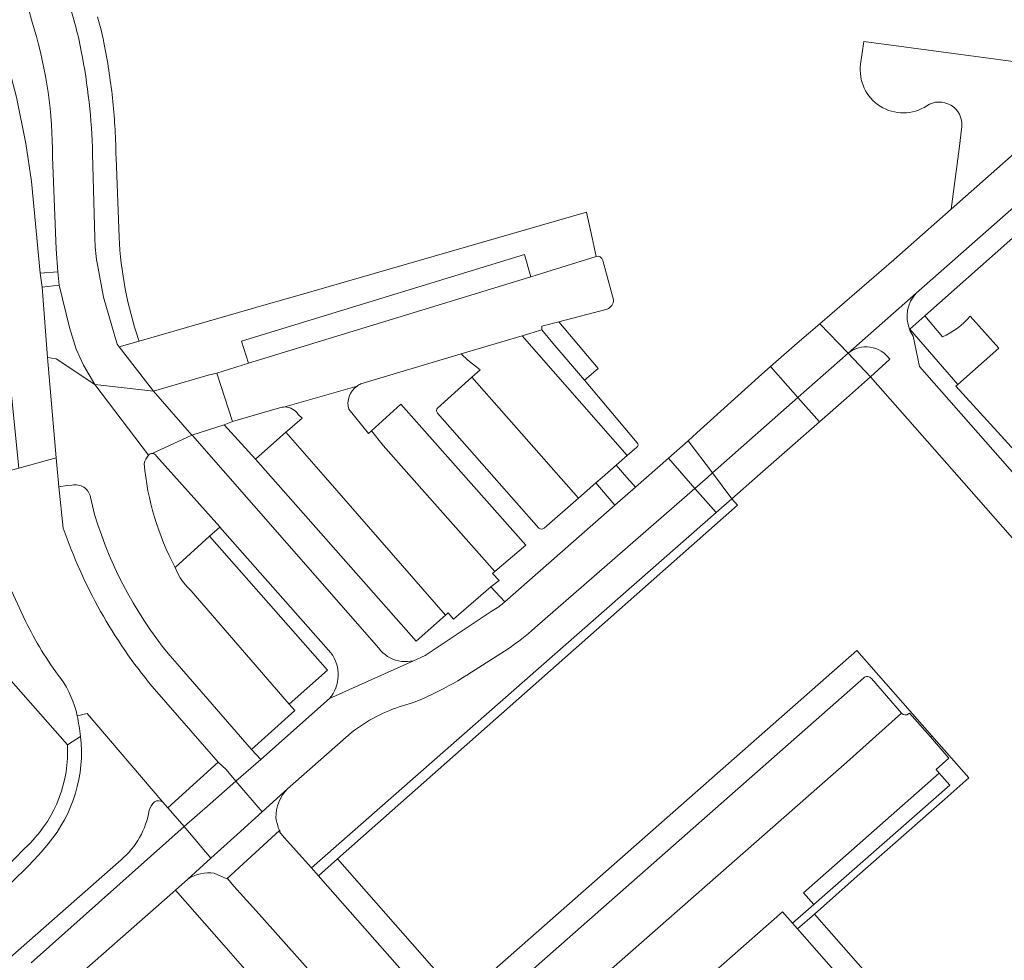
# Model space of a CAD drawing. Extents: x 152048 to 156914, y 461460 to 468786.
# Tile 202 of 256: x 154264 to 154350, y 467958 to 468040. Entities that reach past the tile are written whole.
import ezdxf

# ---------------------------------------------------------------- set-up
doc = ezdxf.new("R2010")
doc.units = 0
doc.header["$LTSCALE"] = 0.75
for name, color, linetype, lineweight in [('B-RO-VH-VERHARDING_ASFALT-GV', 251, 'CONTINUOUS', 18), ('B-RO-VH-VERHARDING_BETON-GV', 251, 'CONTINUOUS', 18), ('B-RO-VH-VERHARDING_BETONSTRAATSTEEN-GV', 251, 'CONTINUOUS', 18), ('B-RO-VH-VERHARDING_STRAATBAKSTEEN-GV', 251, 'CONTINUOUS', 18), ('B-RO-VH-VERHARDING_TEGEL-GV', 251, 'CONTINUOUS', 18)]:
    doc.layers.add(name, color=color, linetype=linetype, lineweight=lineweight)

msp = doc.modelspace()

# ---------------------------------------------------------------- linework, layer by layer
at = {"layer": 'B-RO-VH-VERHARDING_ASFALT-GV'}
for points in [[(154260.687, 468051.243, -0.040946), (154265.046, 468039.296)], [(154260.687, 468051.243, -0.040946), (154265.046, 468039.296)], [(154268.612, 468039.765, 0.010301), (154267.123, 468044.706)], [(154268.612, 468039.765, 0.010301), (154267.123, 468044.706)], [(154269.185, 468037.34, 0.021119), (154268.612, 468039.765)], [(154269.185, 468037.34, 0.021119), (154268.612, 468039.765)], [(154265.046, 468039.296, -0.073986), (154266.656, 468028.076)], [(154265.046, 468039.296, -0.073986), (154266.656, 468028.076)], [(154269.862, 468032.876, 0.02083), (154269.185, 468037.34)], [(154269.862, 468032.876, 0.02083), (154269.185, 468037.34)], [(154270.172, 468028.372, 0.020863), (154269.862, 468032.876)], [(154270.172, 468028.372, 0.020863), (154269.862, 468032.876)], [(154270.562, 468018.8, -0.02873), (154270.367, 468020.991)], [(154270.562, 468018.8, -0.02873), (154270.367, 468020.991)], [(154314.883, 468019.012, 0.414085), (154314.276, 468019.351)], [(154314.883, 468019.012, 0.414085), (154314.276, 468019.351)], [(154315.253, 468014.743, 0.348125), (154315.795, 468015.569)], [(154315.253, 468014.743, 0.348125), (154315.795, 468015.569)], [(154293.338, 468008.002, -0.049418), (154293.677, 468008.193)], [(154293.338, 468008.002, -0.049418), (154293.677, 468008.193)], [(154286.761, 468006.152, -0.04319), (154287.016, 468006.171)], [(154286.761, 468006.152, -0.04319), (154287.016, 468006.171)], [(154275.073, 468001.958, -0.224066), (154275.39, 468002.105)], [(154275.073, 468001.958, -0.224066), (154275.39, 468002.105)], [(154275.39, 468002.105, -0.286037), (154275.763, 468001.876)], [(154275.39, 468002.105, -0.286037), (154275.763, 468001.876)], [(154275.398, 467981.69, -0.090296), (154267.606, 467995.558)], [(154275.398, 467981.69, -0.090296), (154267.606, 467995.558)], [(154306.279, 467989.097, -0.053667), (154305.186, 467988.324)], [(154306.279, 467989.097, -0.053667), (154305.186, 467988.324)], [(154264.275, 467987.466, 0.049323), (154267.39, 467982.385)], [(154264.275, 467987.466, 0.049323), (154267.39, 467982.385)], [(154306.571, 467984.98, 0.025746), (154308.919, 467986.822)], [(154306.571, 467984.98, 0.025746), (154308.919, 467986.822)], [(154291.056, 467984.635, -0.350006), (154290.925, 467980.638)], [(154291.056, 467984.635, -0.350006), (154290.925, 467980.638)], [(154300.113, 467981.109, 0.03465), (154303.355, 467982.939)], [(154300.113, 467981.109, 0.03465), (154303.355, 467982.939)], [(154267.39, 467982.385, -0.104335), (154268.822, 467979.128)], [(154267.39, 467982.385, -0.104335), (154268.822, 467979.128)], [(154292.861, 467977.667, -0.091649), (154297.333, 467980.005)], [(154292.861, 467977.667, -0.091649), (154297.333, 467980.005)]]:
    msp.add_lwpolyline(points, format="xyb", dxfattribs=at)
for points in [[(154345.377, 468023.499), (154340.356, 468019.071), (154333.878, 468013.466), (154336.35, 468010.884), (154342.311, 468016.135), (154366.24, 468037.19), (154363.9, 468039.83)], [(154345.377, 468023.499), (154340.356, 468019.071), (154333.878, 468013.466), (154336.35, 468010.884), (154342.311, 468016.135), (154366.24, 468037.19), (154363.9, 468039.83)], [(154331.959, 468007.004), (154331.997, 468007.038), (154336.35, 468010.884), (154333.878, 468013.466), (154331.909, 468011.762), (154329.553, 468009.723), (154328.79, 468009.033), (154323.107, 468003.895), (154322.361, 468003.221), (154320.612, 468001.683), (154322.932, 467999.043), (154324.03, 468000), (154324.476, 468000.394), (154324.482, 468000.399)], [(154331.959, 468007.004), (154331.997, 468007.038), (154336.35, 468010.884), (154333.878, 468013.466), (154331.909, 468011.762), (154329.553, 468009.723), (154328.79, 468009.033), (154323.107, 468003.895), (154322.361, 468003.221), (154320.612, 468001.683), (154322.932, 467999.043), (154324.03, 468000), (154324.476, 468000.394), (154324.482, 468000.399)], [(154333.878, 468013.466), (154331.909, 468011.762), (154329.553, 468009.723), (154331.959, 468007.004), (154333.843, 468004.875), (154336.218, 468006.937), (154338.333, 468008.825), (154336.35, 468010.884)], [(154333.878, 468013.466), (154331.909, 468011.762), (154329.553, 468009.723), (154331.959, 468007.004), (154333.843, 468004.875), (154336.218, 468006.937), (154338.333, 468008.825), (154336.35, 468010.884)], [(154322.932, 467999.043), (154324.79, 467996.929), (154326.165, 467998.137), (154324.476, 468000.394), (154322.361, 468003.221), (154320.612, 468001.683)], [(154322.932, 467999.043), (154324.79, 467996.929), (154326.165, 467998.137), (154324.476, 468000.394), (154322.361, 468003.221), (154320.612, 468001.683)], [(154280.462, 467971.425), (154278.203, 467969.44), (154280.529, 467966.644), (154282.831, 467968.729), (154285.033, 467970.723), (154282.72, 467973.41)], [(154280.462, 467971.425), (154278.203, 467969.44), (154280.529, 467966.644), (154282.831, 467968.729), (154285.033, 467970.723), (154282.72, 467973.41)], [(154289.955, 467965.123), (154289.533, 467965.608), (154289.363, 467965.798), (154286.961, 467968.483), (154286.542, 467968.969), (154286.59, 467969.013), (154286.573, 467969.038), (154286.555, 467969.062), (154286.537, 467969.086), (154281.93, 467964.839), (154281.992, 467964.81), (154282.028, 467964.843), (154282.557, 467964.207), (154284.753, 467961.746), (154296.152, 467948.976), (154300.755, 467952.842), (154290.347, 467964.672)], [(154289.955, 467965.123), (154289.533, 467965.608), (154289.363, 467965.798), (154286.961, 467968.483), (154286.542, 467968.969), (154286.59, 467969.013), (154286.573, 467969.038), (154286.555, 467969.062), (154286.537, 467969.086), (154281.93, 467964.839), (154281.992, 467964.81), (154282.028, 467964.843), (154282.557, 467964.207), (154284.753, 467961.746), (154296.152, 467948.976), (154300.755, 467952.842), (154290.347, 467964.672)], [(154292.918, 467946.209), (154296.152, 467948.976), (154284.753, 467961.746), (154282.557, 467964.207), (154282.028, 467964.843), (154281.992, 467964.81), (154281.93, 467964.839), (154280.836, 467965.347), (154280.535, 467965.375), (154280.233, 467965.377), (154279.932, 467965.351), (154279.634, 467965.298), (154279.342, 467965.219), (154279.059, 467965.113), (154278.786, 467964.983), (154278.526, 467964.829), (154277.422, 467963.858), (154281.662, 467959.029)], [(154292.918, 467946.209), (154296.152, 467948.976), (154284.753, 467961.746), (154282.557, 467964.207), (154282.028, 467964.843), (154281.992, 467964.81), (154281.93, 467964.839), (154280.836, 467965.347), (154280.535, 467965.375), (154280.233, 467965.377), (154279.932, 467965.351), (154279.634, 467965.298), (154279.342, 467965.219), (154279.059, 467965.113), (154278.786, 467964.983), (154278.526, 467964.829), (154277.422, 467963.858), (154281.662, 467959.029)]]:
    msp.add_lwpolyline(points, close=True, dxfattribs=at)
for points in [[(154259.642, 468034.318), (154260.73, 468029.437), (154261.43, 468024.484), (154261.778, 468019.863), (154262.027, 468017.84), (154262.194, 468015.983), (154262.69, 468011.006), (154263.705, 468000.8), (154266.991, 468001.73), (154266.214, 468010.493), (154265.744, 468016.656), (154265.579, 468017.881), (154264.806, 468025.927), (154264.335, 468029.256), (154263.514, 468033.312), (154262.464, 468037.315)], [(154259.642, 468034.318), (154260.73, 468029.437), (154261.43, 468024.484), (154261.778, 468019.863), (154262.027, 468017.84), (154262.194, 468015.983), (154262.69, 468011.006), (154263.705, 468000.8), (154266.991, 468001.73), (154266.214, 468010.493), (154265.744, 468016.656), (154265.579, 468017.881), (154264.806, 468025.927), (154264.335, 468029.256), (154263.514, 468033.312), (154262.464, 468037.315)], [(154270.367, 468020.991), (154270.172, 468028.372)], [(154270.367, 468020.991), (154270.172, 468028.372)], [(154266.656, 468028.076), (154266.97, 468020.004), (154267.126, 468017.999), (154267.244, 468016.837)], [(154266.656, 468028.076), (154266.97, 468020.004), (154267.126, 468017.999), (154267.244, 468016.837)], [(154267.244, 468016.837), (154268.145, 468013.129), (154268.736, 468011.228), (154269.37, 468009.845), (154270.378, 468008.134), (154275.52, 468007.566), (154272.511, 468011.426), (154272.311, 468011.682), (154271.121, 468015.797), (154270.562, 468018.8)], [(154267.244, 468016.837), (154268.145, 468013.129), (154268.736, 468011.228), (154269.37, 468009.845), (154270.378, 468008.134), (154275.52, 468007.566), (154272.511, 468011.426), (154272.311, 468011.682), (154271.121, 468015.797), (154270.562, 468018.8)], [(154314.276, 468019.351), (154308.553, 468017.563), (154283.835, 468010.012), (154281.059, 468009.144), (154282.433, 468004.895), (154286.761, 468006.152)], [(154314.276, 468019.351), (154308.553, 468017.563), (154283.835, 468010.012), (154281.059, 468009.144), (154282.433, 468004.895), (154286.761, 468006.152)], [(154315.795, 468015.569), (154314.883, 468019.012)], [(154315.795, 468015.569), (154314.883, 468019.012)], [(154293.677, 468008.193), (154302.467, 468010.821), (154307.8, 468012.415), (154309.539, 468012.935), (154309.529, 468013.249), (154311.004, 468013.634), (154315.253, 468014.743)], [(154293.677, 468008.193), (154302.467, 468010.821), (154307.8, 468012.415), (154309.539, 468012.935), (154309.529, 468013.249), (154311.004, 468013.634), (154315.253, 468014.743)], [(154270.378, 468008.134), (154275.073, 468001.958)], [(154275.39, 468002.105), (154278.867, 468003.717), (154275.52, 468007.566), (154270.378, 468008.134)], [(154270.378, 468008.134), (154275.073, 468001.958)], [(154275.39, 468002.105), (154278.867, 468003.717), (154275.52, 468007.566), (154270.378, 468008.134)], [(154287.016, 468006.171), (154293.338, 468008.002)], [(154287.016, 468006.171), (154293.338, 468008.002)], [(154290.925, 467980.638), (154298.276, 467983.945), (154298.017, 467983.897), (154297.756, 467983.871), (154297.493, 467983.868), (154297.231, 467983.889), (154296.972, 467983.933), (154296.718, 467984), (154296.47, 467984.09), (154296.232, 467984.2), (154296.004, 467984.332), (154295.789, 467984.483), (154295.589, 467984.653), (154295.404, 467984.84), (154295.236, 467985.042), (154278.914, 468003.664), (154278.867, 468003.717), (154275.39, 468002.105)], [(154290.925, 467980.638), (154298.276, 467983.945), (154298.017, 467983.897), (154297.756, 467983.871), (154297.493, 467983.868), (154297.231, 467983.889), (154296.972, 467983.933), (154296.718, 467984), (154296.47, 467984.09), (154296.232, 467984.2), (154296.004, 467984.332), (154295.789, 467984.483), (154295.589, 467984.653), (154295.404, 467984.84), (154295.236, 467985.042), (154278.914, 468003.664), (154278.867, 468003.717), (154275.39, 468002.105)], [(154266.991, 468001.73), (154263.705, 468000.8), (154259.469, 467999.602), (154259.83, 467998.187), (154260.357, 467996.221)], [(154266.991, 468001.73), (154263.705, 468000.8), (154259.469, 467999.602), (154259.83, 467998.187), (154260.357, 467996.221)], [(154267.606, 467995.558), (154267.219, 467999.164), (154266.991, 468001.73)], [(154267.606, 467995.558), (154267.219, 467999.164), (154266.991, 468001.73)], [(154275.763, 468001.876), (154281.306, 467995.672), (154281.316, 467995.644), (154291.056, 467984.635)], [(154275.763, 468001.876), (154281.306, 467995.672), (154281.316, 467995.644), (154291.056, 467984.635)], [(154308.919, 467986.822), (154322.932, 467999.043), (154320.612, 468001.683), (154317.734, 467999.153)], [(154308.919, 467986.822), (154322.932, 467999.043), (154320.612, 468001.683), (154317.734, 467999.153)], [(154317.734, 467999.153), (154315.931, 467997.569), (154306.279, 467989.097)], [(154317.734, 467999.153), (154315.931, 467997.569), (154306.279, 467989.097)], [(154261.53, 467993.365), (154264.275, 467987.466)], [(154261.53, 467993.365), (154264.275, 467987.466)], [(154305.186, 467988.324), (154299.304, 467984.408), (154298.276, 467983.945), (154290.925, 467980.638), (154284.91, 467975.29), (154282.72, 467973.41), (154285.033, 467970.723), (154287.261, 467972.741), (154292.861, 467977.667)], [(154305.186, 467988.324), (154299.304, 467984.408), (154298.276, 467983.945), (154290.925, 467980.638), (154284.91, 467975.29), (154282.72, 467973.41), (154285.033, 467970.723), (154287.261, 467972.741), (154292.861, 467977.667)], [(154303.355, 467982.939), (154306.571, 467984.98)], [(154303.355, 467982.939), (154306.571, 467984.98)], [(154268.822, 467979.128), (154269.69, 467979.315), (154276.321, 467971.573), (154276.76, 467971.063), (154281.168, 467975.072), (154275.398, 467981.69)], [(154268.822, 467979.128), (154269.69, 467979.315), (154276.321, 467971.573), (154276.76, 467971.063), (154281.168, 467975.072), (154275.398, 467981.69)], [(154297.333, 467980.005), (154298.288, 467980.298), (154299.217, 467980.667), (154300.113, 467981.109)], [(154297.333, 467980.005), (154298.288, 467980.298), (154299.217, 467980.667), (154300.113, 467981.109)], [(154259.884, 467951.258), (154261.712, 467951.79), (154263.126, 467952.339), (154264.487, 467953.011), (154265.784, 467953.798), (154267.007, 467954.696), (154277.422, 467963.858), (154278.526, 467964.829), (154280.529, 467966.644), (154278.203, 467969.44), (154264.777, 467957.479)], [(154259.884, 467951.258), (154261.712, 467951.79), (154263.126, 467952.339), (154264.487, 467953.011), (154265.784, 467953.798), (154267.007, 467954.696), (154277.422, 467963.858), (154278.526, 467964.829), (154280.529, 467966.644), (154278.203, 467969.44), (154264.777, 467957.479)]]:
    msp.add_lwpolyline(points, dxfattribs=at)
at = {"layer": 'B-RO-VH-VERHARDING_BETON-GV'}
for points in [[(154276.321, 467971.573), (154269.69, 467979.315), (154268.822, 467979.128)], [(154276.321, 467971.573), (154269.69, 467979.315), (154268.822, 467979.128)], [(154262.947, 467957.949), (154272.677, 467966.526)], [(154262.947, 467957.949), (154272.677, 467966.526)]]:
    msp.add_lwpolyline(points, dxfattribs=at)
for points in [[(154268.822, 467979.128, -0.017719), (154269.122, 467977.325)], [(154268.822, 467979.128, -0.017719), (154269.122, 467977.325)], [(154269.122, 467977.325, -0.20455), (154266.294, 467967.928)], [(154269.122, 467977.325, -0.20455), (154266.294, 467967.928)], [(154275.135, 467970.864, -0.103748), (154275.582, 467971.604)], [(154275.135, 467970.864, -0.103748), (154275.582, 467971.604)], [(154275.582, 467971.604, -0.272022), (154276.321, 467971.573)], [(154275.582, 467971.604, -0.272022), (154276.321, 467971.573)], [(154272.677, 467966.526, 0.178018), (154275.135, 467970.864)], [(154272.677, 467966.526, 0.178018), (154275.135, 467970.864)], [(154266.294, 467967.928, -0.084922), (154258.369, 467961.063)], [(154266.294, 467967.928, -0.084922), (154258.369, 467961.063)]]:
    msp.add_lwpolyline(points, format="xyb", dxfattribs=at)
at = {"layer": 'B-RO-VH-VERHARDING_BETONSTRAATSTEEN-GV'}
for points in [[(154355.086, 468059.827), (154350.071, 468059.562), (154349.076, 468059.647), (154342.981, 468060.44), (154342.617, 468057.458), (154354.668, 468055.851), (154354.013, 468050.992), (154355.452, 468050.79), (154353.458, 468036.082), (154337.745, 468038.186), (154337.455, 468036.204)], [(154355.086, 468059.827), (154350.071, 468059.562), (154349.076, 468059.647), (154342.981, 468060.44), (154342.617, 468057.458), (154354.668, 468055.851), (154354.013, 468050.992), (154355.452, 468050.79), (154353.458, 468036.082), (154337.745, 468038.186), (154337.455, 468036.204)], [(154346.332, 468030.74), (154346.084, 468028.788), (154345.377, 468023.499), (154363.9, 468039.83), (154361.423, 468042.575)], [(154346.332, 468030.74), (154346.084, 468028.788), (154345.377, 468023.499), (154363.9, 468039.83), (154361.423, 468042.575)], [(154366.552, 468036.86), (154366.24, 468037.19), (154342.311, 468016.135)], [(154366.552, 468036.86), (154366.24, 468037.19), (154342.311, 468016.135)], [(154341.738, 468012.972), (154341.769, 468012.999), (154343.086, 468014.164), (154350.53, 468020.746), (154367.682, 468035.854)], [(154341.738, 468012.972), (154341.769, 468012.999), (154343.086, 468014.164), (154350.53, 468020.746), (154367.682, 468035.854)], [(154342.311, 468016.135), (154336.35, 468010.884)], [(154342.311, 468016.135), (154336.35, 468010.884)], [(154344.617, 468012.307), (154343.086, 468014.164), (154341.769, 468012.999), (154345.962, 468008.131), (154349.578, 468011.321), (154347.054, 468014.125)], [(154344.617, 468012.307), (154343.086, 468014.164), (154341.769, 468012.999), (154345.962, 468008.131), (154349.578, 468011.321), (154347.054, 468014.125)], [(154317.894, 468003.028), (154313.261, 468008.509), (154310.5, 468011.773), (154309.539, 468012.935), (154307.8, 468012.415), (154317.01, 468001.914), (154317.841, 468002.639)], [(154317.894, 468003.028), (154313.261, 468008.509), (154310.5, 468011.773), (154309.539, 468012.935), (154307.8, 468012.415), (154317.01, 468001.914), (154317.841, 468002.639)], [(154380.13, 467969.14), (154376.867, 467972.824), (154376.928, 467972.866), (154376.947, 467972.884), (154353.108, 468000), (154345.803, 468007.991), (154345.962, 468008.131), (154341.769, 468012.999), (154341.738, 468012.972)], [(154380.13, 467969.14), (154376.867, 467972.824), (154376.928, 467972.866), (154376.947, 467972.884), (154353.108, 468000), (154345.803, 468007.991), (154345.962, 468008.131), (154341.769, 468012.999), (154341.738, 468012.972)], [(154340.014, 468010.354), (154338.333, 468008.825), (154346.092, 468000), (154385.15, 467955.574), (154385.545, 467955.124), (154412.205, 467924.716), (154422.382, 467913.186), (154425.341, 467915.76), (154401.694, 467942.543), (154398.847, 467945.808), (154388.443, 467957.666), (154342.614, 468009.724), (154342.052, 468012.384)], [(154340.014, 468010.354), (154338.333, 468008.825), (154346.092, 468000), (154385.15, 467955.574), (154385.545, 467955.124), (154412.205, 467924.716), (154422.382, 467913.186), (154425.341, 467915.76), (154401.694, 467942.543), (154398.847, 467945.808), (154388.443, 467957.666), (154342.614, 468009.724), (154342.052, 468012.384)], [(154342.052, 468012.384), (154342.614, 468009.724), (154388.443, 467957.666), (154398.847, 467945.808), (154399.819, 467946.641), (154390.04, 467957.777), (154389.398, 467958.506), (154388.283, 467959.777), (154388.095, 467959.996), (154380.553, 467968.795)], [(154342.052, 468012.384), (154342.614, 468009.724), (154388.443, 467957.666), (154398.847, 467945.808), (154399.819, 467946.641), (154390.04, 467957.777), (154389.398, 467958.506), (154388.283, 467959.777), (154388.095, 467959.996), (154380.553, 467968.795)], [(154275.073, 468001.958), (154270.378, 468008.134), (154266.977, 468010.375), (154266.214, 468010.493), (154266.991, 468001.73), (154267.219, 467999.164), (154267.936, 467999.287), (154268.363, 467999.321)], [(154275.073, 468001.958), (154270.378, 468008.134), (154266.977, 468010.375), (154266.214, 468010.493), (154266.991, 468001.73), (154267.219, 467999.164), (154267.936, 467999.287), (154268.363, 467999.321)], [(154309.729, 467995.56), (154312.727, 467998.177), (154303.39, 468008.776), (154300.388, 468006.075)], [(154309.729, 467995.56), (154312.727, 467998.177), (154303.39, 468008.776), (154300.388, 468006.075)], [(154293.338, 468008.002), (154287.016, 468006.171)], [(154293.338, 468008.002), (154287.016, 468006.171)], [(154288.186, 468005.525), (154288.525, 468005.18), (154287.249, 468004.085), (154287.105, 468003.956), (154290.589, 468000), (154301.098, 467987.949), (154301.317, 467988.145), (154301.793, 467987.575), (154305.062, 467990.435), (154305.782, 467990.969), (154305.212, 467991.597), (154305.417, 467991.771), (154298.118, 468000), (154295.634, 468002.8), (154294.596, 468004.069), (154294.352, 468003.844), (154292.608, 468005.968)], [(154288.186, 468005.525), (154288.525, 468005.18), (154287.249, 468004.085), (154287.105, 468003.956), (154290.589, 468000), (154301.098, 467987.949), (154301.317, 467988.145), (154301.793, 467987.575), (154305.062, 467990.435), (154305.782, 467990.969), (154305.212, 467991.597), (154305.417, 467991.771), (154298.118, 468000), (154295.634, 468002.8), (154294.596, 468004.069), (154294.352, 468003.844), (154292.608, 468005.968)], [(154300.397, 468005.644), (154305.36, 468000), (154309.258, 467995.567)], [(154300.397, 468005.644), (154305.36, 468000), (154309.258, 467995.567)], [(154301.098, 467987.949), (154298.521, 467985.651), (154284.453, 468001.591), (154281.684, 468004.621), (154278.867, 468003.717), (154278.914, 468003.664), (154295.236, 467985.042), (154295.404, 467984.84), (154295.589, 467984.653), (154295.789, 467984.483), (154296.004, 467984.332), (154296.232, 467984.2), (154296.47, 467984.09), (154296.718, 467984), (154296.972, 467983.933), (154297.231, 467983.889), (154297.493, 467983.868), (154297.756, 467983.871), (154298.017, 467983.897), (154298.276, 467983.945), (154299.304, 467984.408), (154305.186, 467988.324)], [(154301.098, 467987.949), (154298.521, 467985.651), (154284.453, 468001.591), (154281.684, 468004.621), (154278.867, 468003.717), (154278.914, 468003.664), (154295.236, 467985.042), (154295.404, 467984.84), (154295.589, 467984.653), (154295.789, 467984.483), (154296.004, 467984.332), (154296.232, 467984.2), (154296.47, 467984.09), (154296.718, 467984), (154296.972, 467983.933), (154297.231, 467983.889), (154297.493, 467983.868), (154297.756, 467983.871), (154298.017, 467983.897), (154298.276, 467983.945), (154299.304, 467984.408), (154305.186, 467988.324)], [(154286.542, 467968.969), (154286.961, 467968.483), (154289.363, 467965.798), (154324.79, 467996.929), (154322.932, 467999.043), (154308.919, 467986.822)], [(154286.542, 467968.969), (154286.961, 467968.483), (154289.363, 467965.798), (154324.79, 467996.929), (154322.932, 467999.043), (154308.919, 467986.822)], [(154269.984, 467998.274), (154270.346, 467996.755)], [(154269.984, 467998.274), (154270.346, 467996.755)], [(154255.436, 467996.692), (154255.256, 467996.636), (154251.71, 467995.524), (154251.343, 467995.414), (154267.962, 467976.581)], [(154255.436, 467996.692), (154255.256, 467996.636), (154251.71, 467995.524), (154251.343, 467995.414), (154267.962, 467976.581)], [(154264.275, 467987.466), (154261.53, 467993.365)], [(154264.275, 467987.466), (154261.53, 467993.365)], [(154277.57, 467983.665), (154284.08, 467976.189), (154287.886, 467979.587), (154287.38, 467980.152), (154278.804, 467990.068), (154278.449, 467990.419), (154278.129, 467990.802), (154277.847, 467991.214), (154277.605, 467991.65), (154277.406, 467992.108)], [(154277.57, 467983.665), (154284.08, 467976.189), (154287.886, 467979.587), (154287.38, 467980.152), (154278.804, 467990.068), (154278.449, 467990.419), (154278.129, 467990.802), (154277.847, 467991.214), (154277.605, 467991.65), (154277.406, 467992.108)], [(154306.279, 467989.097), (154305.062, 467990.435), (154301.793, 467987.575), (154301.317, 467988.145), (154301.098, 467987.949)], [(154306.279, 467989.097), (154305.062, 467990.435), (154301.793, 467987.575), (154301.317, 467988.145), (154301.098, 467987.949)], [(154341.664, 467979.305), (154341.742, 467979.36), (154343.567, 467977.28), (154343.682, 467977.382), (154337.123, 467984.839), (154302.423, 467954.309), (154300.755, 467952.842), (154302.23, 467951.165)], [(154341.664, 467979.305), (154341.742, 467979.36), (154343.567, 467977.28), (154343.682, 467977.382), (154337.123, 467984.839), (154302.423, 467954.309), (154300.755, 467952.842), (154302.23, 467951.165)], [(154306.571, 467984.98), (154303.355, 467982.939)], [(154306.571, 467984.98), (154303.355, 467982.939)], [(154337.731, 467982.442), (154308.062, 467956.333)], [(154308.062, 467956.333), (154337.731, 467982.442)], [(154337.731, 467982.442), (154308.062, 467956.333)], [(154308.062, 467956.333), (154337.731, 467982.442)], [(154310.566, 467952.52), (154336.256, 467975.075), (154341.025, 467979.347), (154338.398, 467982.394)], [(154310.566, 467952.52), (154336.256, 467975.075), (154341.025, 467979.347), (154338.398, 467982.394)], [(154338.398, 467982.394), (154341.025, 467979.347)], [(154338.398, 467982.394), (154341.025, 467979.347)], [(154300.113, 467981.109), (154299.217, 467980.667), (154298.288, 467980.298), (154297.333, 467980.005)], [(154300.113, 467981.109), (154299.217, 467980.667), (154298.288, 467980.298), (154297.333, 467980.005)], [(154341.025, 467979.347), (154336.256, 467975.075), (154310.566, 467952.52)], [(154341.025, 467979.347), (154336.256, 467975.075), (154310.566, 467952.52)], [(154331.496, 467960.963), (154333.359, 467962.599), (154332.452, 467963.626), (154344.336, 467974.111), (154344.067, 467974.414), (154345.197, 467975.424), (154343.567, 467977.28), (154341.742, 467979.36), (154341.664, 467979.305)], [(154331.496, 467960.963), (154333.359, 467962.599), (154332.452, 467963.626), (154344.336, 467974.111), (154344.067, 467974.414), (154345.197, 467975.424), (154343.567, 467977.28), (154341.742, 467979.36), (154341.664, 467979.305)], [(154292.861, 467977.667), (154287.261, 467972.741)], [(154292.861, 467977.667), (154287.261, 467972.741)], [(154267.962, 467976.581), (154269.122, 467977.325)], [(154269.122, 467977.325), (154267.962, 467976.581)], [(154267.962, 467976.581), (154269.122, 467977.325)], [(154269.122, 467977.325), (154267.962, 467976.581)], [(154287.261, 467972.741), (154285.033, 467970.723), (154282.831, 467968.729), (154280.529, 467966.644), (154278.526, 467964.829), (154278.786, 467964.983), (154279.059, 467965.113), (154279.342, 467965.219), (154279.634, 467965.298), (154279.932, 467965.351), (154280.233, 467965.377), (154280.535, 467965.375), (154280.836, 467965.347), (154281.93, 467964.839), (154286.537, 467969.086)], [(154287.261, 467972.741), (154285.033, 467970.723), (154282.831, 467968.729), (154280.529, 467966.644), (154278.526, 467964.829), (154278.786, 467964.983), (154279.059, 467965.113), (154279.342, 467965.219), (154279.634, 467965.298), (154279.932, 467965.351), (154280.233, 467965.377), (154280.535, 467965.375), (154280.836, 467965.347), (154281.93, 467964.839), (154286.537, 467969.086)], [(154264.777, 467957.479), (154278.203, 467969.44), (154277.41, 467970.339), (154276.76, 467971.063), (154276.321, 467971.573)], [(154264.777, 467957.479), (154278.203, 467969.44), (154277.41, 467970.339), (154276.76, 467971.063), (154276.321, 467971.573)], [(154286.537, 467969.086), (154286.555, 467969.062), (154286.573, 467969.038), (154286.59, 467969.013), (154286.542, 467968.969)], [(154286.537, 467969.086), (154286.555, 467969.062), (154286.573, 467969.038), (154286.59, 467969.013), (154286.542, 467968.969)], [(154264.749, 467968.03), (154263.898, 467967.173)], [(154264.749, 467968.03), (154263.898, 467967.173)], [(154272.677, 467966.526), (154262.947, 467957.949)], [(154272.677, 467966.526), (154262.947, 467957.949)], [(154291.887, 467945.32), (154292.918, 467946.209), (154281.662, 467959.029), (154277.422, 467963.858), (154267.007, 467954.696), (154265.784, 467953.798), (154264.487, 467953.011), (154263.126, 467952.339), (154261.712, 467951.79), (154259.884, 467951.258)], [(154291.887, 467945.32), (154292.918, 467946.209), (154281.662, 467959.029), (154277.422, 467963.858), (154267.007, 467954.696), (154265.784, 467953.798), (154264.487, 467953.011), (154263.126, 467952.339), (154261.712, 467951.79), (154259.884, 467951.258)], [(154323.272, 467955.508), (154323.316, 467955.543), (154330.607, 467961.973), (154331.496, 467960.963)], [(154323.272, 467955.508), (154323.316, 467955.543), (154330.607, 467961.973), (154331.496, 467960.963)], [(154345.225, 467837.884), (154348.411, 467834.303), (154381.139, 467863.087), (154400.585, 467880.215), (154401.647, 467881.231), (154363.912, 467924.141), (154353.681, 467935.715), (154331.936, 467960.462), (154331.496, 467960.963), (154330.607, 467961.973), (154323.316, 467955.543)], [(154345.225, 467837.884), (154348.411, 467834.303), (154381.139, 467863.087), (154400.585, 467880.215), (154401.647, 467881.231), (154363.912, 467924.141), (154353.681, 467935.715), (154331.936, 467960.462), (154331.496, 467960.963), (154330.607, 467961.973), (154323.316, 467955.543)], [(154346.99, 467832.688), (154347.029, 467832.644), (154348.083, 467831.462), (154404.438, 467881.008), (154333.414, 467961.768), (154331.936, 467960.462), (154353.681, 467935.715), (154363.912, 467924.141), (154401.647, 467881.231), (154400.585, 467880.215), (154381.139, 467863.087), (154348.411, 467834.303)], [(154346.99, 467832.688), (154347.029, 467832.644), (154348.083, 467831.462), (154404.438, 467881.008), (154333.414, 467961.768), (154331.936, 467960.462), (154353.681, 467935.715), (154363.912, 467924.141), (154401.647, 467881.231), (154400.585, 467880.215), (154381.139, 467863.087), (154348.411, 467834.303)]]:
    msp.add_lwpolyline(points, dxfattribs=at)
for points in [[(154337.455, 468036.204, 0.645877), (154343.248, 468032.553)], [(154337.455, 468036.204, 0.645877), (154343.248, 468032.553)], [(154343.248, 468032.553, -0.62146), (154346.332, 468030.74)], [(154343.248, 468032.553, -0.62146), (154346.332, 468030.74)], [(154341.738, 468012.972, -0.287404), (154342.311, 468016.135)], [(154342.311, 468016.135, 0.287404), (154341.738, 468012.972)], [(154341.738, 468012.972, -0.287404), (154342.311, 468016.135)], [(154342.311, 468016.135, 0.287404), (154341.738, 468012.972)], [(154347.054, 468014.125, -0.113471), (154344.617, 468012.307)], [(154347.054, 468014.125, -0.113471), (154344.617, 468012.307)], [(154341.738, 468012.972, 0.055066), (154342.052, 468012.384)], [(154342.052, 468012.384, -0.055066), (154341.738, 468012.972)], [(154341.738, 468012.972, 0.055066), (154342.052, 468012.384)], [(154342.052, 468012.384, -0.055066), (154341.738, 468012.972)], [(154336.35, 468010.884, -0.429394), (154340.014, 468010.354)], [(154336.35, 468010.884, -0.429394), (154340.014, 468010.354)], [(154292.608, 468005.968, -0.314699), (154293.338, 468008.002)], [(154292.608, 468005.968, -0.314699), (154293.338, 468008.002)], [(154287.016, 468006.171, -0.251163), (154288.186, 468005.525)], [(154287.016, 468006.171, -0.251163), (154288.186, 468005.525)], [(154300.388, 468006.075, 0.364256), (154300.397, 468005.644)], [(154300.388, 468006.075, 0.364256), (154300.397, 468005.644)], [(154317.841, 468002.639, 0.455319), (154317.894, 468003.028)], [(154317.841, 468002.639, 0.455319), (154317.894, 468003.028)], [(154274.686, 468001.211, -0.124946), (154275.073, 468001.958)], [(154274.686, 468001.211, -0.124946), (154275.073, 468001.958)], [(154277.406, 467992.108, -0.099335), (154274.686, 468001.211)], [(154277.406, 467992.108, -0.099335), (154274.686, 468001.211)], [(154268.363, 467999.321, -0.427343), (154269.984, 467998.274)], [(154268.363, 467999.321, -0.427343), (154269.984, 467998.274)], [(154270.346, 467996.755, 0.106516), (154277.57, 467983.665)], [(154270.346, 467996.755, 0.106516), (154277.57, 467983.665)], [(154309.258, 467995.567, 0.384299), (154309.729, 467995.56)], [(154309.258, 467995.567, 0.384299), (154309.729, 467995.56)], [(154305.186, 467988.324, 0.053667), (154306.279, 467989.097)], [(154305.186, 467988.324, 0.053667), (154306.279, 467989.097)], [(154267.39, 467982.385, -0.049323), (154264.275, 467987.466)], [(154267.39, 467982.385, -0.049323), (154264.275, 467987.466)], [(154308.919, 467986.822, -0.025746), (154306.571, 467984.98)], [(154308.919, 467986.822, -0.025746), (154306.571, 467984.98)], [(154303.355, 467982.939, -0.03465), (154300.113, 467981.109)], [(154303.355, 467982.939, -0.03465), (154300.113, 467981.109)], [(154338.398, 467982.394, 0.419882), (154337.731, 467982.442)], [(154337.731, 467982.442, -0.419882), (154338.398, 467982.394)], [(154338.398, 467982.394, 0.419882), (154337.731, 467982.442)], [(154337.731, 467982.442, -0.419882), (154338.398, 467982.394)], [(154268.822, 467979.128, 0.104335), (154267.39, 467982.385)], [(154268.822, 467979.128, 0.104335), (154267.39, 467982.385)], [(154297.333, 467980.005, 0.091649), (154292.861, 467977.667)], [(154297.333, 467980.005, 0.091649), (154292.861, 467977.667)], [(154269.122, 467977.325, 0.017719), (154268.822, 467979.128)], [(154269.122, 467977.325, 0.017719), (154268.822, 467979.128)], [(154341.025, 467979.347, 0.397527), (154341.664, 467979.305)], [(154341.664, 467979.305, -0.397527), (154341.025, 467979.347)], [(154341.025, 467979.347, 0.397527), (154341.664, 467979.305)], [(154341.664, 467979.305, -0.397527), (154341.025, 467979.347)], [(154267.962, 467976.581, -0.209451), (154264.749, 467968.03)], [(154267.962, 467976.581, -0.209451), (154264.749, 467968.03)], [(154266.294, 467967.928, 0.20455), (154269.122, 467977.325)], [(154266.294, 467967.928, 0.20455), (154269.122, 467977.325)], [(154287.261, 467972.741, 0.209193), (154286.236, 467970.192)], [(154286.236, 467970.192, -0.209193), (154287.261, 467972.741)], [(154287.261, 467972.741, 0.209193), (154286.236, 467970.192)], [(154286.236, 467970.192, -0.209193), (154287.261, 467972.741)], [(154275.582, 467971.604, 0.103748), (154275.135, 467970.864)], [(154275.582, 467971.604, 0.103748), (154275.135, 467970.864)], [(154276.321, 467971.573, 0.272022), (154275.582, 467971.604)], [(154276.321, 467971.573, 0.272022), (154275.582, 467971.604)], [(154275.135, 467970.864, -0.178018), (154272.677, 467966.526)], [(154275.135, 467970.864, -0.178018), (154272.677, 467966.526)], [(154286.236, 467970.192, 0.047823), (154286.537, 467969.086)], [(154286.537, 467969.086, -0.047823), (154286.236, 467970.192)], [(154286.236, 467970.192, 0.047823), (154286.537, 467969.086)], [(154286.537, 467969.086, -0.047823), (154286.236, 467970.192)], [(154258.369, 467961.063, 0.084922), (154266.294, 467967.928)], [(154258.369, 467961.063, 0.084922), (154266.294, 467967.928)], [(154263.898, 467967.173, -0.041216), (154259.115, 467963.028)], [(154263.898, 467967.173, -0.041216), (154259.115, 467963.028)]]:
    msp.add_lwpolyline(points, format="xyb", dxfattribs=at)
for points in [[(154283.835, 468010.012), (154308.553, 468017.563), (154308.007, 468019.512), (154286.064, 468012.813), (154283.224, 468011.946)], [(154283.835, 468010.012), (154308.553, 468017.563), (154308.007, 468019.512), (154286.064, 468012.813), (154283.224, 468011.946)], [(154314.267, 467999.52), (154314.817, 468000), (154316.043, 468001.07), (154317.01, 468001.914), (154307.8, 468012.415), (154302.467, 468010.821), (154303.058, 468010.26), (154304.12, 468009.432), (154303.39, 468008.776), (154312.727, 467998.177)], [(154314.267, 467999.52), (154314.817, 468000), (154316.043, 468001.07), (154317.01, 468001.914), (154307.8, 468012.415), (154302.467, 468010.821), (154303.058, 468010.26), (154304.12, 468009.432), (154303.39, 468008.776), (154312.727, 467998.177)], [(154331.997, 468007.038), (154331.959, 468007.004), (154324.482, 468000.399), (154324.476, 468000.394), (154324.03, 468000), (154322.932, 467999.043), (154324.79, 467996.929), (154326.165, 467998.137), (154328.433, 468000.121), (154333.156, 468004.271), (154333.843, 468004.875), (154336.218, 468006.937), (154338.333, 468008.825), (154336.35, 468010.884)], [(154331.997, 468007.038), (154331.959, 468007.004), (154324.482, 468000.399), (154324.476, 468000.394), (154324.03, 468000), (154322.932, 467999.043), (154324.79, 467996.929), (154326.165, 467998.137), (154328.433, 468000.121), (154333.156, 468004.271), (154333.843, 468004.875), (154336.218, 468006.937), (154338.333, 468008.825), (154336.35, 468010.884)], [(154281.684, 468004.621), (154282.433, 468004.895), (154281.059, 468009.144), (154280.295, 468008.96), (154275.52, 468007.566), (154278.867, 468003.717)], [(154281.684, 468004.621), (154282.433, 468004.895), (154281.059, 468009.144), (154280.295, 468008.96), (154275.52, 468007.566), (154278.867, 468003.717)], [(154305.417, 467991.771), (154308.121, 467994.058), (154298.769, 468004.619), (154297.164, 468006.432), (154294.596, 468004.069), (154295.634, 468002.8), (154298.118, 468000)], [(154305.417, 467991.771), (154308.121, 467994.058), (154298.769, 468004.619), (154297.164, 468006.432), (154294.596, 468004.069), (154295.634, 468002.8), (154298.118, 468000)], [(154284.453, 468001.591), (154298.521, 467985.651), (154301.098, 467987.949), (154290.589, 468000), (154287.105, 468003.956)], [(154284.453, 468001.591), (154298.521, 467985.651), (154301.098, 467987.949), (154290.589, 468000), (154287.105, 468003.956)], [(154315.931, 467997.569), (154317.734, 467999.153), (154316.987, 468000), (154316.043, 468001.07), (154314.817, 468000), (154314.267, 467999.52)], [(154315.931, 467997.569), (154317.734, 467999.153), (154316.987, 468000), (154316.043, 468001.07), (154314.817, 468000), (154314.267, 467999.52)], [(154277.406, 467992.108), (154277.605, 467991.65), (154277.847, 467991.214), (154278.129, 467990.802), (154278.449, 467990.419), (154278.804, 467990.068), (154287.38, 467980.152), (154290.762, 467983.11), (154280.427, 467994.848)], [(154277.406, 467992.108), (154277.605, 467991.65), (154277.847, 467991.214), (154278.129, 467990.802), (154278.449, 467990.419), (154278.804, 467990.068), (154287.38, 467980.152), (154290.762, 467983.11), (154280.427, 467994.848)], [(154344.336, 467974.111), (154345.272, 467973.062), (154333.359, 467962.599), (154331.496, 467960.963), (154331.936, 467960.462), (154333.414, 467961.768), (154337.143, 467965.074), (154344.826, 467971.83), (154346.926, 467973.694), (154343.682, 467977.382), (154343.567, 467977.28), (154345.197, 467975.424), (154344.067, 467974.414)], [(154344.336, 467974.111), (154345.272, 467973.062), (154333.359, 467962.599), (154331.496, 467960.963), (154331.936, 467960.462), (154333.414, 467961.768), (154337.143, 467965.074), (154344.826, 467971.83), (154346.926, 467973.694), (154343.682, 467977.382), (154343.567, 467977.28), (154345.197, 467975.424), (154344.067, 467974.414)], [(154278.203, 467969.44), (154280.462, 467971.425), (154282.72, 467973.41), (154281.867, 467974.412), (154281.168, 467975.072), (154276.76, 467971.063), (154277.41, 467970.339)], [(154278.203, 467969.44), (154280.462, 467971.425), (154282.72, 467973.41), (154281.867, 467974.412), (154281.168, 467975.072), (154276.76, 467971.063), (154277.41, 467970.339)], [(154333.359, 467962.599), (154345.272, 467973.062), (154344.336, 467974.111), (154332.452, 467963.626)], [(154333.359, 467962.599), (154345.272, 467973.062), (154344.336, 467974.111), (154332.452, 467963.626)], [(154289.955, 467965.123), (154290.347, 467964.672), (154300.755, 467952.842), (154302.423, 467954.309), (154291.617, 467966.591)], [(154289.955, 467965.123), (154290.347, 467964.672), (154300.755, 467952.842), (154302.423, 467954.309), (154291.617, 467966.591)]]:
    msp.add_lwpolyline(points, close=True, dxfattribs=at)
at = {"layer": 'B-RO-VH-VERHARDING_STRAATBAKSTEEN-GV'}
msp.add_lwpolyline([(154289.363, 467965.798), (154289.533, 467965.608), (154289.955, 467965.123), (154291.617, 467966.591), (154326.678, 467997.559), (154326.165, 467998.137), (154324.79, 467996.929)], close=True, dxfattribs=at)
msp.add_lwpolyline([(154289.363, 467965.798), (154289.533, 467965.608), (154289.955, 467965.123), (154291.617, 467966.591), (154326.678, 467997.559), (154326.165, 467998.137), (154324.79, 467996.929)], close=True, dxfattribs=at)
at = {"layer": 'B-RO-VH-VERHARDING_TEGEL-GV'}
for points in [[(154267.123, 468044.706, -0.010301), (154268.612, 468039.765)], [(154267.123, 468044.706, -0.010301), (154268.612, 468039.765)], [(154271.22, 468037.782, 0.023428), (154270.596, 468040.347)], [(154271.22, 468037.782, 0.023428), (154270.596, 468040.347)], [(154268.612, 468039.765, -0.021119), (154269.185, 468037.34)], [(154268.612, 468039.765, -0.021119), (154269.185, 468037.34)], [(154271.945, 468032.917, 0.02283), (154271.22, 468037.782)], [(154271.945, 468032.917, 0.02283), (154271.22, 468037.782)], [(154269.185, 468037.34, -0.02083), (154269.862, 468032.876)], [(154269.185, 468037.34, -0.02083), (154269.862, 468032.876)], [(154269.862, 468032.876, -0.020863), (154270.172, 468028.372)], [(154269.862, 468032.876, -0.020863), (154270.172, 468028.372)], [(154272.225, 468028, 0.022785), (154271.945, 468032.917)], [(154272.225, 468028, 0.022785), (154271.945, 468032.917)], [(154270.367, 468020.991, 0.02873), (154270.562, 468018.8)], [(154270.367, 468020.991, 0.02873), (154270.562, 468018.8)], [(154274.195, 468012.084, -0.068312), (154272.491, 468021.044)], [(154274.195, 468012.084, -0.068312), (154272.491, 468021.044)], [(154340.014, 468010.354, 0.429394), (154336.35, 468010.884)], [(154340.014, 468010.354, 0.429394), (154336.35, 468010.884)], [(154290.925, 467980.638, 0.350006), (154291.056, 467984.635)], [(154290.925, 467980.638, 0.350006), (154291.056, 467984.635)]]:
    msp.add_lwpolyline(points, format="xyb", dxfattribs=at)
for points in [[(154270.172, 468028.372), (154270.367, 468020.991)], [(154270.172, 468028.372), (154270.367, 468020.991)], [(154272.491, 468021.044), (154272.225, 468028)], [(154272.491, 468021.044), (154272.225, 468028)], [(154270.562, 468018.8), (154271.121, 468015.797), (154272.311, 468011.682), (154272.511, 468011.426), (154274.248, 468011.927), (154274.195, 468012.084)], [(154270.562, 468018.8), (154271.121, 468015.797), (154272.311, 468011.682), (154272.511, 468011.426), (154274.248, 468011.927), (154274.195, 468012.084)], [(154336.35, 468010.884), (154338.333, 468008.825), (154340.014, 468010.354)], [(154336.35, 468010.884), (154338.333, 468008.825), (154340.014, 468010.354)], [(154291.056, 467984.635), (154281.316, 467995.644), (154280.427, 467994.848), (154290.762, 467983.11), (154287.38, 467980.152), (154287.886, 467979.587), (154284.08, 467976.189)], [(154291.056, 467984.635), (154281.316, 467995.644), (154280.427, 467994.848), (154290.762, 467983.11), (154287.38, 467980.152), (154287.886, 467979.587), (154284.08, 467976.189)], [(154284.08, 467976.189), (154284.91, 467975.29), (154290.925, 467980.638)], [(154284.08, 467976.189), (154284.91, 467975.29), (154290.925, 467980.638)]]:
    msp.add_lwpolyline(points, dxfattribs=at)
for points in [[(154275.52, 468007.566), (154280.295, 468008.96), (154281.059, 468009.144), (154283.835, 468010.012), (154283.224, 468011.946), (154286.064, 468012.813), (154308.007, 468019.512), (154308.553, 468017.563), (154314.276, 468019.351), (154313.929, 468020.988), (154313.843, 468021.392), (154313.451, 468023.24), (154288.275, 468015.975), (154285.993, 468015.316), (154278.41, 468013.128), (154275.986, 468012.428), (154274.248, 468011.927), (154272.511, 468011.426)], [(154275.52, 468007.566), (154280.295, 468008.96), (154281.059, 468009.144), (154283.835, 468010.012), (154283.224, 468011.946), (154286.064, 468012.813), (154308.007, 468019.512), (154308.553, 468017.563), (154314.276, 468019.351), (154313.929, 468020.988), (154313.843, 468021.392), (154313.451, 468023.24), (154288.275, 468015.975), (154285.993, 468015.316), (154278.41, 468013.128), (154275.986, 468012.428), (154274.248, 468011.927), (154272.511, 468011.426)], [(154265.744, 468016.656), (154267.244, 468016.837), (154267.126, 468017.999), (154265.579, 468017.881)], [(154265.744, 468016.656), (154267.244, 468016.837), (154267.126, 468017.999), (154265.579, 468017.881)], [(154311.004, 468013.634), (154309.529, 468013.249), (154309.539, 468012.935), (154310.5, 468011.773), (154313.261, 468008.509), (154314.471, 468009.532)], [(154311.004, 468013.634), (154309.529, 468013.249), (154309.539, 468012.935), (154310.5, 468011.773), (154313.261, 468008.509), (154314.471, 468009.532)]]:
    msp.add_lwpolyline(points, close=True, dxfattribs=at)

doc.saveas('drawing.dxf')
